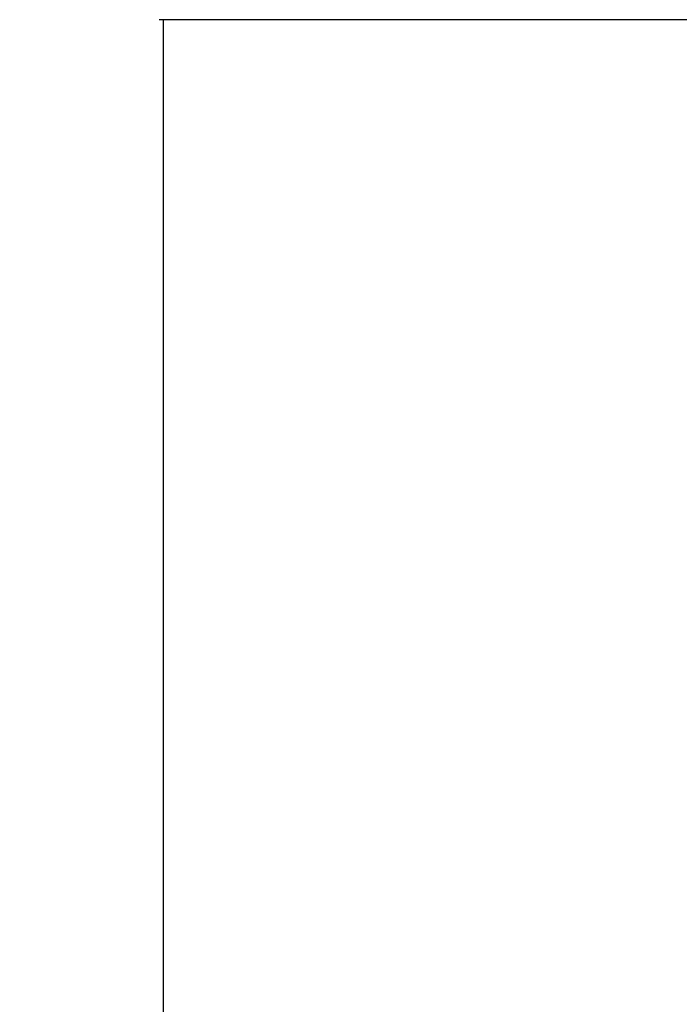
# Model space of a CAD drawing. Header units: millimetres. Extents: x 59675 to 443956, y 27057 to 412240.
# Tile 3 of 67: x 61374 to 87856, y 146581 to 186096. Entities that reach past the tile are written whole.
import ezdxf

# ---------------------------------------------------------------- set-up
doc = ezdxf.new("R2010")
doc.units = ezdxf.units.MM
doc.header["$LTSCALE"] = 50
doc.layers.add('COMPONENT_GEOMETRY', color=7, linetype='Continuous')
doc.styles.add('SLDTEXTSTYLE0', font='TXT', dxfattribs={"width": 0.75})
doc.dimstyles.new('SLDDIMSTYLE2', dxfattribs={"dimtxt": 2500, "dimasz": 165.1, "dimexe": 0, "dimexo": 0.0625, "dimgap": 625, "dimtad": 0, "dimtih": 1, "dimtoh": 1, "dimdec": 0, "dimrnd": 1e-09, "dimzin": 12, "dimdsep": 46, "dimtxsty": 'SLDTEXTSTYLE0', "dimsah": 1, "dimcen": 0.09, "dimadec": 0, "dimazin": 3, "dimtfac": 1, "dimtdec": 0, "dimtofl": 0, "dimtmove": 0, "dimatfit": 3, "dimfxl": 1, "dimfrac": 2, "dimtolj": 1, "dimtzin": 12, "dimarcsym": 0})

# ---------------------------------------------------------------- blocks, each defined once
blk = doc.blocks.new('_D_4')
at = {"layer": 'COMPONENT_GEOMETRY', "color": 7}
for p, q in [((94429, 186096), (66978, 186096)), ((67137, 186096), (67137, 117211)), ((62135, 116703), (61374, 116703)), ((61374, 116703), (61374, 112735)), ((72139, 116703), (72901, 116703)), ((72901, 116703), (72901, 112735)), ((61374, 112735), (62135, 112735)), ((72901, 112735), (72139, 112735)), ((67137, 40110), (67137, 108994)), ((82736, 40110), (66978, 40110))]:
    blk.add_line(p, q, dxfattribs=at)
for points in [[(67137, 186096), (67112, 185931), (67163, 185931)], [(67137, 40110), (67163, 40275), (67112, 40275)]]:
    blk.add_solid(points, dxfattribs=at)
at = {"layer": 'COMPONENT_GEOMETRY', "color": 7, "char_height": 2500, "attachment_point": 1, "style": 'SLDTEXTSTYLE0'}
for s, insert in [('9\'6.95"', (62135, 115957)), ('2920', (63443, 112217))]:
    blk.add_mtext(s, dxfattribs=dict(at, insert=insert))

msp = doc.modelspace()

# ---------------------------------------------------------------- dimensions: what is measured, and where the dimension line sits
at = {"layer": 'COMPONENT_GEOMETRY', "color": 7}
dim = msp.add_linear_dim(base=(67137.14, 40109.55), p1=(94492.3, 186095.84), p2=(82799.72, 40109.55), angle=90, dimstyle='SLDDIMSTYLE2', dxfattribs=at)
dim.commit()
dim.dimension.update_dxf_attribs({"geometry": '_D_4', "text_midpoint": (67137.14, 113102.69), "dimtype": 160})

doc.saveas('drawing.dxf')
